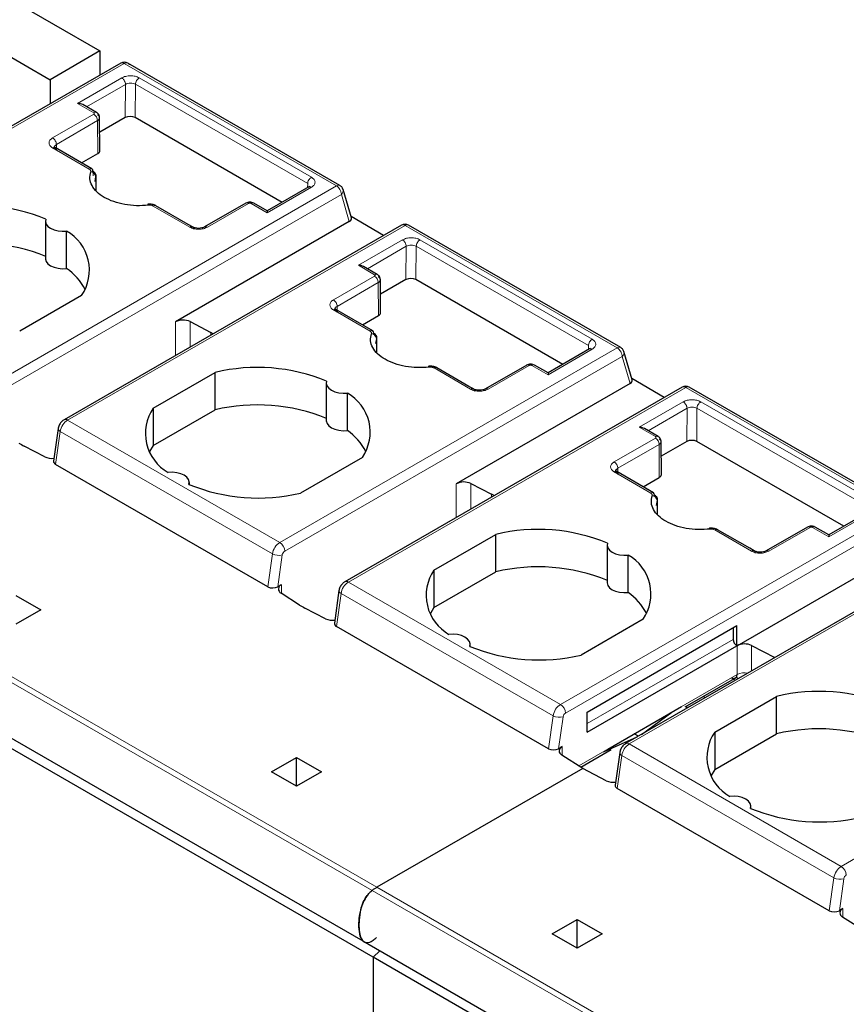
# Model space of a CAD drawing. Header units: millimetres. Extents: x 5 to 418, y 2 to 292.
# Tile 32 of 51: x 234 to 244, y 130 to 141. Entities that reach past the tile are written whole.
import ezdxf

# ---------------------------------------------------------------- set-up
doc = ezdxf.new("R2010")
doc.units = ezdxf.units.MM

msp = doc.modelspace()

# ---------------------------------------------------------------- linework, layer by layer
at = {"color": 7, "linetype": 'Continuous', "lineweight": 25}
for p, q in [((226.6571, 146.0072), (235.1424, 141.1087)), ((226.0914, 145.6806), (234.5767, 140.7821)), ((235.1424, 141.1087), (234.5767, 140.7821)), ((235.1424, 141.1087), (235.1424, 140.8338)), ((235.3779, 140.9698), (231.5544, 138.7625)), ((237.8621, 139.5819), (235.4579, 140.9698)), ((234.5767, 140.7821), (234.5767, 140.5072)), ((235.1034, 140.4101), (234.9491, 140.4992)), ((235.1416, 139.9765), (235.1388, 140.3516)), ((235.4291, 140.3517), (235.14, 140.1848)), ((237.2075, 139.3903), (235.5422, 140.3517)), ((234.6369, 140.01), (234.6252, 140.0156)), ((235.0513, 139.7707), (234.6353, 140.0109)), ((234.935, 139.8379), (235.1182, 139.9436)), ((235.0878, 139.627), (235.0967, 139.6812)), ((235.0981, 139.5219), (235.0977, 139.6814)), ((237.51, 139.565), (237.0387, 139.2929)), ((237.5201, 139.5699), (237.5091, 139.5645)), ((237.8977, 139.5345), (237.8914, 139.5526)), ((237.9918, 139.2144), (237.8989, 139.5349)), ((236.7971, 139.382), (236.329, 139.1118)), ((237.0387, 139.2929), (236.8848, 139.3817)), ((236.1423, 139.1409), (235.7768, 139.3519)), ((237.0387, 139.2929), (237.0387, 139.2726)), ((234.5252, 139.178), (234.5252, 138.7534)), ((237.9679, 139.1722), (235.999, 138.0356)), ((236.1927, 139.1118), (236.1423, 139.1409)), ((238.3568, 139.0156), (237.9877, 139.2287)), ((238.5599, 139.1328), (234.7363, 136.9256)), ((234.7645, 138.6402), (234.7645, 139.0648)), ((241.0441, 137.745), (238.6399, 139.1328)), ((238.2854, 138.5732), (238.131, 138.6623)), ((238.3236, 138.1396), (238.3207, 138.5147)), ((238.611, 138.5148), (238.322, 138.3479)), ((240.3895, 137.5534), (238.7242, 138.5148)), ((234.9345, 138.3354), (234.233, 137.9305)), ((237.8189, 138.173), (237.8072, 138.1787)), ((238.2333, 137.9338), (237.8173, 138.1739)), ((236.1642, 138.0381), (236.3981, 137.9164)), ((238.117, 138.001), (238.3002, 138.1067)), ((238.2698, 137.7901), (238.2787, 137.8443)), ((238.2801, 137.6849), (238.2797, 137.8445)), ((240.692, 137.7281), (240.2206, 137.456)), ((240.7021, 137.733), (240.6911, 137.7275)), ((241.0797, 137.6976), (241.0733, 137.7157)), ((241.1738, 137.3774), (241.0809, 137.6979)), ((239.3243, 137.304), (238.9588, 137.515)), ((239.979, 137.5451), (239.511, 137.2749)), ((240.2206, 137.456), (240.0668, 137.5448)), ((235.7462, 137.057), (236.4477, 137.4619)), ((236.4477, 137.0373), (236.4477, 137.4619)), ((240.2206, 137.456), (240.2206, 137.4357)), ((241.5388, 137.1787), (241.1697, 137.3917)), ((237.7071, 137.3411), (237.7071, 136.9165)), ((241.7419, 137.2959), (237.9183, 135.0886)), ((241.1498, 137.3352), (239.181, 136.1986)), ((239.3747, 137.2749), (239.3243, 137.304)), ((244.226, 135.908), (241.8219, 137.2959)), ((237.9464, 136.8033), (237.9464, 137.2279)), ((235.7462, 137.057), (235.7462, 136.6324)), ((235.7462, 136.6324), (236.4477, 137.0373)), ((234.6693, 136.8243), (234.6174, 136.4547)), ((241.4674, 136.7363), (241.313, 136.8254)), ((234.5165, 136.5052), (234.2826, 136.6268)), ((235.7462, 136.6324), (235.7053, 136.5654)), ((241.5056, 136.3027), (241.5027, 136.6778)), ((241.793, 136.6779), (241.504, 136.511)), ((243.5714, 135.7165), (241.9062, 136.6779)), ((228.5748, 136.5255), (238.1207, 131.0148)), ((238.1164, 136.4985), (237.415, 136.0936)), ((237.0445, 135.0306), (234.6403, 136.4185)), ((238.2395, 130.8286), (228.6935, 136.3393)), ((241.0008, 136.3361), (240.9892, 136.3418)), ((241.4153, 136.0969), (240.9993, 136.337)), ((241.2989, 136.164), (241.4821, 136.2698)), ((236.1555, 136.19), (236.1555, 136.2144)), ((239.3461, 136.2011), (239.5801, 136.0795)), ((241.4616, 136.0278), (241.4616, 136.0308)), ((241.4621, 135.848), (241.4616, 136.0153)), ((241.4518, 135.9532), (241.4607, 136.0074)), ((243.8739, 135.8911), (243.4026, 135.6191)), ((243.161, 135.7082), (242.6929, 135.438)), ((243.4026, 135.6191), (243.2488, 135.7079)), ((238.9282, 135.22), (239.6296, 135.625)), ((239.6296, 135.2004), (239.6296, 135.625)), ((242.5063, 135.467), (242.1407, 135.6781)), ((243.4026, 135.6191), (243.4026, 135.5988)), ((240.8891, 135.5041), (240.8891, 135.0795)), ((244.9239, 135.459), (241.1003, 133.2517)), ((242.363, 134.3617), (244.3318, 135.4983)), ((242.5567, 135.438), (242.5063, 135.467)), ((241.1284, 134.9663), (241.1284, 135.3909)), ((238.9282, 135.22), (238.9282, 134.7954)), ((238.9282, 134.7954), (239.6296, 135.2004)), ((237.199, 135.0544), (237.1585, 135.0311)), ((234.1878, 134.9326), (234.4706, 134.7693)), ((237.4053, 134.824), (237.1947, 134.9591)), ((237.8512, 134.9874), (237.7994, 134.6178)), ((237.6985, 134.6682), (237.4645, 134.7899)), ((238.9282, 134.7954), (238.8873, 134.7285)), ((234.4706, 134.7693), (234.1878, 134.606)), ((240.2265, 133.1936), (237.8223, 134.5815)), ((241.2984, 134.6616), (240.597, 134.2567)), ((240.6649, 133.6101), (242.3619, 134.5897)), ((242.3195, 134.5652), (242.3195, 134.4346)), ((242.3619, 134.3611), (242.3619, 134.5897)), ((239.3375, 134.3531), (239.3375, 134.3775)), ((240.6649, 133.3814), (242.3619, 134.3611)), ((242.5281, 134.3642), (242.7909, 134.2276)), ((241.7737, 133.6679), (242.3605, 134.0066)), ((242.1102, 133.3831), (242.8116, 133.7881)), ((242.8116, 133.3635), (242.8116, 133.7881)), ((240.8971, 133.1888), (241.7337, 133.6718)), ((241.7933, 133.6518), (241.7933, 133.6792)), ((240.6649, 133.3814), (240.6649, 133.6101)), ((241.6257, 133.604), (241.2793, 133.3521)), ((241.2447, 133.3351), (241.1984, 133.3628)), ((242.1102, 133.3831), (242.1102, 132.9585)), ((242.1102, 132.9585), (242.8116, 133.3635)), ((241.2254, 133.324), (240.8448, 133.1532)), ((240.3405, 133.1941), (240.381, 133.2175)), ((240.6154, 132.9691), (240.3766, 133.1222)), ((240.5907, 132.9849), (240.9371, 133.1849)), ((241.0332, 133.1505), (240.9814, 132.7808)), ((237.0869, 132.9324), (237.3697, 133.0957)), ((237.3697, 133.0957), (237.6526, 132.9324)), ((237.3697, 132.7691), (237.3697, 133.0957)), ((237.3697, 132.7691), (237.0869, 132.9324)), ((237.6526, 132.9324), (237.3697, 132.7691)), ((240.6154, 132.9691), (238.2819, 131.6221)), ((240.8805, 132.8313), (240.6154, 132.9691)), ((242.1102, 132.9585), (242.0693, 132.8916)), ((243.4084, 131.3567), (241.0043, 132.7446)), ((242.5195, 132.5162), (242.5195, 132.5406)), ((243.5629, 131.3806), (243.5224, 131.3572)), ((240.2689, 131.0955), (240.5517, 131.2588)), ((240.5517, 131.2588), (240.8346, 131.0955)), ((240.5517, 130.9322), (240.5517, 131.2588)), ((243.7693, 131.1502), (243.5586, 131.2853)), ((238.1207, 131.0148), (247.6667, 125.504)), ((240.5517, 130.9322), (240.2689, 131.0955)), ((240.8346, 131.0955), (240.5517, 130.9322)), ((238.2395, 130.8286), (238.3142, 130.9031)), ((247.7854, 125.3178), (238.2395, 130.8286)), ((238.2395, 130.8286), (238.2395, 128.1074))]:
    msp.add_line(p, q, dxfattribs=at)
at = {"color": 7, "linetype": 'Continuous', "lineweight": 18}
for p, q in [((231.5944, 138.7585), (235.4179, 140.9658)), ((235.4179, 140.9658), (237.8221, 139.5779)), ((234.8891, 140.5135), (235.3895, 140.8024)), ((234.9913, 140.4748), (235.4319, 140.7289)), ((235.4291, 140.3517), (235.4319, 140.7289)), ((235.5422, 140.3517), (235.545, 140.7294)), ((235.545, 140.7294), (237.4966, 139.6027)), ((235.5875, 140.8024), (237.5391, 139.6758)), ((235.0729, 140.4074), (234.8891, 140.5135)), ((234.6062, 140.1217), (235.0729, 140.3911)), ((234.6486, 140.0482), (235.1153, 140.3176)), ((235.1153, 140.3176), (235.1182, 139.9436)), ((234.6486, 140.0482), (234.649, 140.003)), ((235.0213, 139.7678), (234.6062, 140.0074)), ((235.0637, 139.7434), (235.0637, 139.7437)), ((235.0639, 139.6916), (235.0638, 139.7289)), ((235.0967, 139.6812), (235.0971, 139.5232)), ((237.4963, 139.5571), (237.4966, 139.6027)), ((233.9985, 137.3706), (237.8221, 139.5779)), ((234.0551, 137.2726), (237.8787, 139.4799)), ((237.5391, 139.5615), (237.0387, 139.2726)), ((237.8787, 139.4799), (237.9679, 139.1722)), ((236.8265, 139.3787), (236.3598, 139.1093)), ((237.0387, 139.2726), (236.8548, 139.3787)), ((236.1619, 139.1093), (235.7468, 139.3489)), ((238.5999, 139.1289), (234.7763, 136.9216)), ((238.5999, 139.1289), (241.0041, 137.741)), ((238.071, 138.6766), (238.5714, 138.9655)), ((238.7694, 138.9655), (240.7211, 137.8389)), ((238.1733, 138.6379), (238.6139, 138.892)), ((238.611, 138.5148), (238.6139, 138.892)), ((238.7242, 138.5148), (238.727, 138.8924)), ((238.727, 138.8924), (240.6786, 137.7658)), ((238.2549, 138.5705), (238.071, 138.6766)), ((237.7882, 138.2848), (238.2549, 138.5542)), ((237.8306, 138.2113), (238.2973, 138.4807)), ((238.2973, 138.4807), (238.3002, 138.1067)), ((238.2033, 137.9308), (237.7882, 138.1705)), ((237.8306, 138.2113), (237.831, 138.1661)), ((235.999, 138.0356), (235.999, 137.6545)), ((236.1642, 138.0381), (236.1642, 137.7498)), ((236.3981, 137.9164), (236.3981, 137.8849)), ((238.2457, 137.9065), (238.2457, 137.9068)), ((238.2787, 137.8443), (238.279, 137.6863)), ((237.1805, 135.5337), (241.0041, 137.741)), ((240.7211, 137.7246), (240.2206, 137.4357)), ((240.6783, 137.7202), (240.6786, 137.7658)), ((237.2371, 135.4357), (241.0606, 137.643)), ((241.0606, 137.643), (241.1498, 137.3352)), ((239.3438, 137.2724), (238.9288, 137.512)), ((240.0085, 137.5418), (239.5418, 137.2724)), ((240.2206, 137.4357), (240.0368, 137.5418)), ((241.7819, 137.292), (237.9583, 135.0847)), ((241.7819, 137.292), (244.186, 135.9041)), ((228.736, 137.1328), (238.2819, 131.6221)), ((238.2273, 131.586), (228.6814, 137.0968)), ((241.253, 136.8397), (241.7534, 137.1286)), ((241.3553, 136.801), (241.7959, 137.0551)), ((241.793, 136.6779), (241.7959, 137.0551)), ((241.9062, 136.6779), (241.909, 137.0555)), ((241.909, 137.0555), (243.8606, 135.9289)), ((241.9514, 137.1286), (243.903, 136.0019)), ((237.1805, 135.5337), (234.7763, 136.9216)), ((241.4369, 136.7336), (241.253, 136.8397)), ((234.6403, 136.4185), (234.6928, 136.7924)), ((237.0969, 135.4045), (234.6928, 136.7924)), ((240.9702, 136.4478), (241.4369, 136.7172)), ((241.0126, 136.3743), (241.4793, 136.6438)), ((241.4793, 136.6438), (241.4821, 136.2698)), ((241.0126, 136.3743), (241.013, 136.3291)), ((241.3853, 136.0939), (240.9702, 136.3335)), ((239.181, 136.1986), (239.181, 135.8176)), ((239.3461, 136.2011), (239.3461, 135.9129)), ((239.5801, 136.0795), (239.5801, 136.048)), ((241.4277, 136.0696), (241.4277, 136.0698)), ((240.3625, 133.6968), (244.186, 135.9041)), ((241.4607, 136.0074), (241.461, 135.8494)), ((244.2426, 135.8061), (240.4191, 133.5988)), ((243.903, 135.8876), (243.4026, 135.5988)), ((243.1905, 135.7049), (242.7238, 135.4355)), ((243.4026, 135.5988), (243.2188, 135.7049)), ((242.5258, 135.4355), (242.1107, 135.6751)), ((237.0445, 135.0306), (237.0969, 135.4045)), ((237.1585, 135.0311), (237.2092, 135.3926)), ((241.1403, 133.2478), (244.9639, 135.455)), ((237.199, 134.9563), (237.199, 135.0544)), ((240.3625, 133.6968), (237.9583, 135.0847)), ((237.8223, 134.5815), (237.8748, 134.9555)), ((240.2789, 133.5676), (237.8748, 134.9555)), ((240.6649, 133.4794), (242.3195, 134.4346)), ((242.363, 134.0351), (242.363, 134.3617)), ((242.5281, 134.076), (242.5281, 134.3642)), ((240.5685, 132.9992), (242.363, 134.0351)), ((243.5445, 131.8599), (247.368, 134.0672)), ((242.3193, 133.9828), (242.3443, 133.9698)), ((241.9887, 133.7646), (241.9887, 133.792)), ((240.2265, 133.1936), (240.2789, 133.5676)), ((240.3912, 133.5557), (240.3405, 133.1941)), ((243.5445, 131.8599), (241.1403, 133.2478)), ((240.381, 133.2175), (240.381, 133.1194)), ((241.0043, 132.7446), (241.0567, 133.1185)), ((243.4609, 131.7306), (241.0567, 133.1185)), ((243.4084, 131.3567), (243.4609, 131.7306)), ((243.5224, 131.3572), (243.5732, 131.7188)), ((247.7733, 126.0753), (238.2273, 131.586)), ((238.2819, 131.6221), (247.8278, 126.1113)), ((243.5629, 131.2825), (243.5629, 131.3806))]:
    msp.add_line(p, q, dxfattribs=at)
at = {"color": 7, "linetype": 'Continuous', "lineweight": 18, "flags": 128}
for points in [[(235.6865, 139.3691), (235.6851, 139.3682), (235.6837, 139.365), (235.6827, 139.3597), (235.6825, 139.3582)], [(238.8685, 137.5322), (238.8671, 137.5313), (238.8657, 137.5281), (238.8646, 137.5227), (238.8645, 137.5213)], [(234.6928, 136.7924), (234.6828, 136.7992), (234.6754, 136.8065), (234.6707, 136.814), (234.6691, 136.8216), (234.6693, 136.8243)], [(242.0505, 135.6953), (242.0491, 135.6943), (242.0477, 135.6912), (242.0466, 135.6858), (242.0464, 135.6844)], [(237.8748, 134.9555), (237.8648, 134.9622), (237.8574, 134.9695), (237.8527, 134.9771), (237.8511, 134.9847), (237.8512, 134.9874)], [(242.3727, 133.9863), (242.3658, 133.9974), (242.3574, 134.0048)], [(241.0567, 133.1185), (241.0468, 133.1253), (241.0393, 133.1326), (241.0347, 133.1402), (241.0331, 133.1477), (241.0332, 133.1502)]]:
    msp.add_lwpolyline(points, dxfattribs=at)
at = {"color": 7, "linetype": 'Continuous', "lineweight": 25, "flags": 128}
for points in [[(235.6931, 139.3585), (235.6909, 139.3642), (235.6888, 139.3678), (235.6868, 139.3691), (235.6865, 139.3691)], [(234.5291, 139.2007), (234.5254, 139.1724), (234.5337, 139.1446), (234.5536, 139.1187), (234.5837, 139.0963), (234.6224, 139.0789), (234.6672, 139.0675), (234.7156, 139.0627), (234.7645, 139.0648)], [(234.5252, 138.7534), (234.5254, 138.7478), (234.5337, 138.72), (234.5536, 138.6941), (234.5837, 138.6717), (234.6224, 138.6543), (234.6672, 138.6429), (234.7156, 138.6381), (234.7645, 138.6402)], [(238.875, 137.5216), (238.8728, 137.5273), (238.8707, 137.5308), (238.8688, 137.5322), (238.8685, 137.5322)], [(237.711, 137.3638), (237.7074, 137.3355), (237.7157, 137.3076), (237.7356, 137.2817), (237.7657, 137.2594), (237.8044, 137.242), (237.8492, 137.2306), (237.8975, 137.2257), (237.9464, 137.2279)], [(237.7071, 136.9165), (237.7074, 136.9109), (237.7157, 136.883), (237.7356, 136.8571), (237.7657, 136.8348), (237.8044, 136.8174), (237.8492, 136.806), (237.8975, 136.8011), (237.9464, 136.8033)], [(236.1516, 136.1917), (236.1553, 136.22), (236.147, 136.2479), (236.1271, 136.2737), (236.0969, 136.2961), (236.0583, 136.3135), (236.0134, 136.3249), (235.9651, 136.3297), (235.9162, 136.3276)], [(242.057, 135.6846), (242.0548, 135.6903), (242.0527, 135.6939), (242.0508, 135.6953), (242.0505, 135.6953)], [(240.893, 135.5268), (240.8894, 135.4986), (240.8977, 135.4707), (240.9175, 135.4448), (240.9477, 135.4225), (240.9864, 135.4051), (241.0312, 135.3936), (241.0795, 135.3888), (241.1284, 135.3909)], [(240.8891, 135.0795), (240.8894, 135.074), (240.8977, 135.0461), (240.9175, 135.0202), (240.9477, 134.9979), (240.9864, 134.9805), (241.0312, 134.969), (241.0795, 134.9642), (241.1284, 134.9663)], [(239.3336, 134.3548), (239.3373, 134.383), (239.3289, 134.4109), (239.3091, 134.4368), (239.2789, 134.4591), (239.2403, 134.4766), (239.1954, 134.488), (239.1471, 134.4928), (239.0982, 134.4907)], [(242.5156, 132.5179), (242.5193, 132.5461), (242.5109, 132.574), (242.4911, 132.5999), (242.4609, 132.6222), (242.4222, 132.6396), (242.3774, 132.6511), (242.3291, 132.6559), (242.2802, 132.6538)]]:
    msp.add_lwpolyline(points, dxfattribs=at)
at = {"color": 7, "linetype": 'Continuous', "lineweight": 25}
for centre, radius, start, end in [((235.4179, 140.9005), 0.08, 60.04654, 120), ((235.0347, 139.6744), 0.0624, 6.26118, 87.16558), ((235.0339, 139.7463), 0.0299, 354.88318, 54.47604), ((233.7451, 137.2888), 2.0664, 67.7032, 103.41394), ((238.5999, 139.0636), 0.08, 60.00134, 119.99898), ((234.5148, 138.6221), 0.5082, 325.66484, 60.5746), ((233.7451, 136.8642), 2.0664, 67.7032, 103.41394), ((234.3487, 138.059), 0.7146, 28.71941, 54.42044), ((236.0841, 137.8704), 0.1858, 64.47049, 117.26164), ((236.036, 137.2193), 0.7855, 60.21458, 62.5496), ((238.2159, 137.9094), 0.0299, 354.88318, 54.47604), ((238.2167, 137.8375), 0.0624, 6.26118, 87.16558), ((236.927, 135.4519), 2.0664, 67.7032, 103.41394), ((241.7819, 137.2266), 0.08, 60.00134, 120), ((237.6968, 136.7852), 0.5082, 325.66484, 60.5746), ((236.1659, 136.7703), 0.5082, 145.66484, 240.5746), ((236.927, 135.0273), 2.0664, 67.7032, 103.41394), ((237.5307, 136.2221), 0.7146, 28.71941, 54.42044), ((234.6295, 137.2962), 0.754, 237.40416, 242.60122), ((234.5962, 136.6717), 0.1846, 244.44056, 278.09892), ((236.9356, 138.1036), 2.0664, 247.7032, 283.41394), ((239.2661, 136.0335), 0.1858, 64.47049, 117.26164), ((239.218, 135.3824), 0.7855, 60.21458, 62.5496), ((241.3987, 136.0006), 0.0624, 6.26118, 87.16558), ((241.3979, 136.0725), 0.0299, 354.88318, 54.47604), ((240.109, 133.6149), 2.0664, 67.7032, 103.41394), ((240.8787, 134.9483), 0.5082, 325.66484, 60.5746), ((240.109, 133.1903), 2.0664, 67.7032, 103.41394), ((239.3479, 134.9334), 0.5082, 145.66484, 240.5746), ((237.2168, 135.0059), 0.0517, 110.12946, 244.6761), ((240.7126, 134.3851), 0.7146, 28.71941, 54.42044), ((237.8115, 135.4593), 0.754, 237.40416, 242.60122), ((237.7782, 134.8348), 0.1846, 244.44056, 278.09892), ((240.1176, 136.2667), 2.0664, 247.7032, 283.41394), ((242.4116, 134.4388), 0.0922, 182.60548, 237.39452), ((242.4481, 134.1966), 0.1858, 64.47048, 117.26164), ((243.291, 131.778), 2.0664, 67.7032, 103.41394), ((242.5299, 133.0965), 0.5082, 145.66484, 240.5746), ((243.291, 131.3534), 2.0664, 67.7032, 103.41394), ((240.3988, 133.169), 0.0517, 110.12947, 244.67618), ((240.9606, 133.0006), 0.1873, 244.68343, 278.04784), ((243.2996, 134.4298), 2.0664, 247.7032, 283.41394), ((238.5646, 131.1346), 0.5636, 120.11177, 126.76352), ((243.5807, 131.332), 0.0517, 110.12946, 244.6761)]:
    msp.add_arc(centre, radius, start, end, dxfattribs=at)
at = {"color": 7, "linetype": 'Continuous', "lineweight": 18}
for centre, radius, start, end in [((235.0232, 140.3134), 0.0922, 2.60548, 57.39452), ((235.0387, 139.7448), 0.0288, 64.0934, 127.21706), ((237.8455, 139.5458), 0.0397, 65.23723, 126.07271), ((237.761, 139.48), 0.1154, 28.85392, 58.0461), ((237.8443, 139.5238), 0.0557, 308.04804, 11.46654), ((236.8722, 139.3558), 0.0288, 64.09337, 127.21706), ((235.7642, 139.326), 0.0288, 64.0934, 127.21706), ((238.5765, 139.0962), 0.0402, 54.3818, 114.31319), ((238.6234, 139.0957), 0.0407, 66.04992, 125.25997), ((238.2052, 138.4765), 0.0922, 2.60548, 57.39452), ((238.2207, 137.9079), 0.0288, 64.0934, 127.21706), ((241.0274, 137.7089), 0.0397, 65.23723, 126.07271), ((240.943, 137.6431), 0.1154, 28.85392, 58.0461), ((241.0263, 137.6869), 0.0557, 308.04804, 11.46654), ((238.9462, 137.4891), 0.0288, 64.0934, 127.21706), ((240.0542, 137.5189), 0.0288, 64.09337, 127.21706), ((241.8054, 137.2588), 0.0407, 66.04992, 125.25997), ((234.8783, 136.764), 0.1877, 122.90677, 171.3096), ((234.7529, 136.8889), 0.0402, 54.38325, 114.29763), ((241.3872, 136.6396), 0.0922, 2.60548, 57.39452), ((241.4027, 136.071), 0.0288, 64.0934, 127.21706), ((242.1282, 135.6522), 0.0288, 64.0934, 127.21706), ((243.2362, 135.682), 0.0288, 64.09337, 127.21706), ((237.2825, 135.3761), 0.1877, 122.90677, 171.3096), ((237.1143, 135.4301), 0.1229, 2.60538, 57.39453), ((237.1673, 135.5338), 0.1472, 241.43736, 286.52385), ((237.2711, 135.3832), 0.0626, 122.90677, 171.30959), ((238.0603, 134.9271), 0.1877, 122.90677, 171.3096), ((237.9349, 135.052), 0.0402, 54.38325, 114.29763), ((242.4479, 133.8708), 0.1849, 78.09317, 117.33888), ((240.4644, 133.5392), 0.1877, 122.90677, 171.3096), ((240.2962, 133.5932), 0.1229, 2.60538, 57.39453), ((240.3493, 133.6969), 0.1472, 241.43736, 286.52385), ((240.453, 133.5463), 0.0626, 122.90677, 171.30959), ((241.2423, 133.0902), 0.1877, 122.90677, 171.3096), ((241.1171, 133.2172), 0.0383, 52.74423, 115.98), ((243.6464, 131.7023), 0.1877, 122.90677, 171.3096), ((243.4782, 131.7563), 0.1229, 2.60538, 57.39453), ((243.5313, 131.86), 0.1472, 241.43736, 286.52385), ((243.635, 131.7094), 0.0626, 122.90677, 171.30959)]:
    msp.add_arc(centre, radius, start, end, dxfattribs=at)
at = {"color": 7, "linetype": 'Continuous', "lineweight": 25}
for centre, major_axis, ratio, start_param, end_param in [((234.8891, 140.4646), (0.0849, 0), 0.5773815, 0.7854794, 1.5707963), ((235.4856, 140.319), (0.08, 0), 0.5772877, 0.7853601, 2.3561564), ((235.0616, 139.9763), (0.08, 0), 0.5772877, 5.4977491, 6.2875481), ((237.9113, 139.2048), (0.0816, 0.0028), 0.5763887, 5.4583566, 6.4281099), ((238.071, 138.6276), (0.0849, 0), 0.5773815, 0.7854794, 1.5707963), ((238.6676, 138.4821), (0.08, 0), 0.5772877, 0.7853601, 2.3561564), ((238.2436, 138.1394), (0.08, 0), 0.5772877, 5.4977491, 6.2875481), ((241.0933, 137.3679), (0.0816, 0.0028), 0.5763887, 5.4583566, 6.4281099), ((241.253, 136.7907), (0.0849, 0), 0.5773815, 0.7854794, 1.5707963), ((241.8496, 136.6452), (0.08, 0), 0.5772877, 0.7853601, 2.3561564), ((234.6977, 136.4516), (0.0806, 0.0011), 0.5771525, 3.0530223, 3.9116887), ((241.4256, 136.3024), (0.08, 0), 0.5772877, 5.4977491, 6.2875481), ((237.1019, 135.0637), (0.0806, 0.0011), 0.5771525, 3.9116887, 5.482485), ((237.8797, 134.6147), (0.0806, 0.0011), 0.5771525, 3.0530223, 3.9116887), ((240.2839, 133.2268), (0.0806, 0.0011), 0.5771525, 3.9116887, 5.482485), ((241.0617, 132.7778), (0.0806, 0.0011), 0.5771525, 3.0530223, 3.9116887), ((243.4659, 131.3899), (0.0806, 0.0011), 0.5771525, 3.9116887, 5.482485)]:
    msp.add_ellipse(centre, major_axis=major_axis, ratio=ratio, start_param=start_param, end_param=end_param, dxfattribs=at)
at = {"color": 7, "linetype": 'Continuous', "lineweight": 18}
for points in [[(235.3779, 140.9698), (235.3807, 140.971), (235.3862, 140.9735), (235.3962, 140.9737), (235.4068, 140.9715), (235.4142, 140.9677), (235.4179, 140.9658)], [(235.4723, 140.9499), (235.4701, 140.9552), (235.4656, 140.9658), (235.4525, 140.9734), (235.4362, 140.9744), (235.424, 140.9687), (235.4179, 140.9658)], [(235.5875, 140.8024), (235.5819, 140.7985), (235.5709, 140.7907), (235.5569, 140.7714), (235.5471, 140.7497), (235.5457, 140.7361), (235.545, 140.7294)], [(234.6062, 140.1217), (234.6118, 140.1177), (234.6229, 140.1098), (234.6369, 140.0904), (234.6467, 140.0685), (234.648, 140.055), (234.6486, 140.0482)], [(237.5391, 139.6758), (237.5335, 139.6719), (237.5225, 139.664), (237.5085, 139.6447), (237.4987, 139.623), (237.4973, 139.6095), (237.4966, 139.6027)], [(237.5391, 139.5615), (237.5335, 139.5641), (237.5222, 139.5692), (237.5135, 139.566), (237.5091, 139.5645)], [(236.8265, 139.3787), (236.8209, 139.3813), (236.8097, 139.3865), (236.8009, 139.3833), (236.7965, 139.3817)], [(238.7694, 138.9655), (238.7639, 138.9616), (238.7529, 138.9537), (238.7389, 138.9345), (238.7291, 138.9128), (238.7277, 138.8992), (238.727, 138.8924)], [(237.7882, 138.2848), (237.7938, 138.2808), (237.8049, 138.2729), (237.8189, 138.2535), (237.8287, 138.2316), (237.83, 138.2181), (237.8306, 138.2113)], [(240.7211, 137.8389), (240.7155, 137.8349), (240.7045, 137.8271), (240.6905, 137.8078), (240.6807, 137.7861), (240.6793, 137.7726), (240.6786, 137.7658)], [(240.7211, 137.7246), (240.7154, 137.7271), (240.7042, 137.7323), (240.6954, 137.7291), (240.6911, 137.7275)], [(240.0085, 137.5418), (240.0029, 137.5444), (239.9917, 137.5495), (239.9829, 137.5464), (239.9785, 137.5448)], [(241.7419, 137.2959), (241.7447, 137.2972), (241.7502, 137.2997), (241.7601, 137.2999), (241.7708, 137.2977), (241.7782, 137.2939), (241.7819, 137.292)], [(241.9514, 137.1286), (241.9459, 137.1247), (241.9348, 137.1168), (241.9209, 137.0976), (241.911, 137.0758), (241.9097, 137.0623), (241.909, 137.0555)], [(240.9702, 136.4478), (240.9757, 136.4439), (240.9869, 136.436), (241.0009, 136.4166), (241.0107, 136.3947), (241.012, 136.3811), (241.0126, 136.3743)], [(243.1905, 135.7049), (243.1849, 135.7075), (243.1736, 135.7126), (243.1649, 135.7095), (243.1605, 135.7079)]]:
    msp.add_open_spline(points, degree=3, dxfattribs=at)
for points, knots in [([(235.3895, 140.8024), (235.4037, 140.809), (235.4325, 140.8222), (235.4882, 140.8281), (235.5339, 140.8229), (235.5668, 140.8131), (235.5805, 140.806), (235.5875, 140.8024)], [0, 0, 0, 0, 0.2466517, 0.4974325, 0.7483262, 0.8728127, 1, 1, 1, 1]), ([(235.3895, 140.8024), (235.3948, 140.7987), (235.403, 140.7929), (235.4129, 140.7811), (235.4197, 140.7709), (235.4252, 140.7599), (235.4305, 140.7454), (235.4313, 140.7354), (235.4319, 140.7289)], [0, 0, 0, 0, 0.2394582, 0.3683628, 0.5000026, 0.631642, 0.7605454, 1, 1, 1, 1]), ([(235.4319, 140.7289), (235.4402, 140.7327), (235.4567, 140.7403), (235.4885, 140.7436), (235.5203, 140.7405), (235.5368, 140.7331), (235.545, 140.7294)], [0, 0, 0, 0, 0.25, 0.5, 0.75, 1, 1, 1, 1]), ([(235.0729, 140.4074), (235.0783, 140.4097), (235.0891, 140.4143), (235.0997, 140.4139), (235.1028, 140.4104), (235.1029, 140.4103)], [0, 0, 0, 0, 0.4973071, 0.9946142, 1, 1, 1, 1]), ([(235.0729, 140.3911), (235.0743, 140.3921), (235.0771, 140.394), (235.0787, 140.3974), (235.0789, 140.4004), (235.078, 140.403), (235.076, 140.4054), (235.074, 140.4067), (235.0729, 140.4074)], [0, 0, 0, 0, 0.2080698, 0.41632337, 0.56339923, 0.70416927, 0.84702103, 1, 1, 1, 1]), ([(234.6062, 140.0074), (234.5947, 140.0157), (234.5717, 140.0325), (234.5619, 140.0648), (234.572, 140.0968), (234.5949, 140.1134), (234.6062, 140.1217)], [0, 0, 0, 0, 0.2507022, 0.5019205, 0.7530257, 1, 1, 1, 1]), ([(235.0378, 139.7367), (235.0384, 139.7392), (235.0394, 139.7442), (235.0373, 139.7523), (235.032, 139.7606), (235.0249, 139.7654), (235.0213, 139.7678)], [0, 0, 0, 0, 0.2215116, 0.4445655, 0.720912, 1, 1, 1, 1]), ([(237.5391, 139.6758), (237.5506, 139.6674), (237.5736, 139.6506), (237.5834, 139.6184), (237.5733, 139.5863), (237.5504, 139.5697), (237.5391, 139.5615)], [0, 0, 0, 0, 0.2507022, 0.5019205, 0.7530257, 1, 1, 1, 1]), ([(237.8621, 139.5357), (237.8646, 139.5311), (237.8695, 139.5218), (237.8746, 139.5074), (237.878, 139.4931), (237.8784, 139.4843), (237.8787, 139.4799)], [0, 0, 0, 0, 0.2499982, 0.4999964, 0.7499947, 1, 1, 1, 1]), ([(236.8548, 139.3787), (236.8531, 139.3796), (236.8496, 139.3812), (236.8437, 139.3821), (236.8385, 139.3822), (236.8341, 139.3817), (236.83, 139.3805), (236.8277, 139.3793), (236.8265, 139.3787)], [0, 0, 0, 0, 0.2116745, 0.4235405, 0.5686827, 0.7078064, 0.8489949, 1, 1, 1, 1]), ([(235.7468, 139.3489), (235.7435, 139.3506), (235.7368, 139.354), (235.7239, 139.3575), (235.709, 139.3596), (235.6984, 139.3588), (235.6931, 139.3585)], [0, 0, 0, 0, 0.2262349, 0.4552376, 0.7262614, 1, 1, 1, 1]), ([(236.3598, 139.1093), (236.3456, 139.1028), (236.3169, 139.0896), (236.2611, 139.0836), (236.2154, 139.0889), (236.1825, 139.0986), (236.1688, 139.1057), (236.1619, 139.1093)], [0, 0, 0, 0, 0.2466517, 0.4974325, 0.7483262, 0.8728127, 1, 1, 1, 1]), ([(236.3598, 139.1093), (236.3545, 139.1117), (236.3463, 139.1154), (236.3364, 139.1152), (236.332, 139.1133), (236.3298, 139.1123)], [0, 0, 0, 0, 0.4789139, 0.7367217, 1, 1, 1, 1]), ([(238.5714, 138.9655), (238.5857, 138.972), (238.6144, 138.9852), (238.6702, 138.9912), (238.7159, 138.986), (238.7488, 138.9762), (238.7625, 138.9691), (238.7694, 138.9655)], [0, 0, 0, 0, 0.2466517, 0.4974325, 0.7483262, 0.8728127, 1, 1, 1, 1]), ([(238.5714, 138.9655), (238.5768, 138.9618), (238.585, 138.956), (238.5949, 138.9442), (238.6017, 138.934), (238.6071, 138.923), (238.6124, 138.9085), (238.6133, 138.8985), (238.6139, 138.892)], [0, 0, 0, 0, 0.2394582, 0.3683628, 0.5000026, 0.631642, 0.7605454, 1, 1, 1, 1]), ([(238.6139, 138.892), (238.6221, 138.8958), (238.6387, 138.9034), (238.6705, 138.9067), (238.7022, 138.9036), (238.7188, 138.8962), (238.727, 138.8924)], [0, 0, 0, 0, 0.25, 0.5, 0.75, 1, 1, 1, 1]), ([(238.2549, 138.5705), (238.2603, 138.5728), (238.2711, 138.5774), (238.2817, 138.577), (238.2848, 138.5735), (238.2849, 138.5734)], [0, 0, 0, 0, 0.4973071, 0.9946142, 1, 1, 1, 1]), ([(238.2549, 138.5542), (238.2563, 138.5551), (238.2591, 138.5571), (238.2607, 138.5605), (238.2609, 138.5635), (238.26, 138.566), (238.258, 138.5685), (238.256, 138.5698), (238.2549, 138.5705)], [0, 0, 0, 0, 0.2080698, 0.4163234, 0.5633992, 0.7041693, 0.847021, 1, 1, 1, 1]), ([(237.7882, 138.1705), (237.7767, 138.1788), (237.7537, 138.1956), (237.7439, 138.2279), (237.7539, 138.2599), (237.7768, 138.2765), (237.7882, 138.2848)], [0, 0, 0, 0, 0.2507022, 0.5019205, 0.7530257, 1, 1, 1, 1]), ([(238.2198, 137.8998), (238.2203, 137.9023), (238.2214, 137.9073), (238.2193, 137.9154), (238.214, 137.9237), (238.2069, 137.9284), (238.2033, 137.9308)], [0, 0, 0, 0, 0.2215116, 0.4445655, 0.720912, 1, 1, 1, 1]), ([(240.7211, 137.8389), (240.7326, 137.8305), (240.7556, 137.8137), (240.7654, 137.7815), (240.7553, 137.7494), (240.7324, 137.7328), (240.7211, 137.7246)], [0, 0, 0, 0, 0.2507022, 0.5019205, 0.7530257, 1, 1, 1, 1]), ([(241.0441, 137.6988), (241.0465, 137.6941), (241.0515, 137.6849), (241.0566, 137.6705), (241.06, 137.6562), (241.0604, 137.6474), (241.0606, 137.643)], [0, 0, 0, 0, 0.2499982, 0.4999964, 0.7499947, 1, 1, 1, 1]), ([(238.9288, 137.512), (238.9254, 137.5137), (238.9188, 137.5171), (238.9058, 137.5206), (238.891, 137.5226), (238.8804, 137.5219), (238.875, 137.5216)], [0, 0, 0, 0, 0.22623493, 0.45523756, 0.72626137, 1, 1, 1, 1]), ([(240.0368, 137.5418), (240.0351, 137.5426), (240.0316, 137.5443), (240.0257, 137.5452), (240.0205, 137.5453), (240.0161, 137.5447), (240.012, 137.5436), (240.0097, 137.5424), (240.0085, 137.5418)], [0, 0, 0, 0, 0.2116745, 0.4235405, 0.5686827, 0.7078064, 0.8489949, 1, 1, 1, 1]), ([(239.5418, 137.2724), (239.5276, 137.2659), (239.4988, 137.2527), (239.4431, 137.2467), (239.3974, 137.2519), (239.3645, 137.2617), (239.3508, 137.2688), (239.3438, 137.2724)], [0, 0, 0, 0, 0.2466517, 0.4974325, 0.7483262, 0.8728127, 1, 1, 1, 1]), ([(239.5418, 137.2724), (239.5365, 137.2748), (239.5283, 137.2785), (239.5183, 137.2783), (239.514, 137.2763), (239.5118, 137.2754)], [0, 0, 0, 0, 0.4789139, 0.7367217, 1, 1, 1, 1]), ([(241.7534, 137.1286), (241.7677, 137.1351), (241.7964, 137.1483), (241.8522, 137.1543), (241.8979, 137.149), (241.9308, 137.1393), (241.9445, 137.1322), (241.9514, 137.1286)], [0, 0, 0, 0, 0.2466517, 0.4974325, 0.7483262, 0.8728127, 1, 1, 1, 1]), ([(241.7534, 137.1286), (241.7588, 137.1249), (241.767, 137.1191), (241.7769, 137.1073), (241.7837, 137.097), (241.7891, 137.086), (241.7944, 137.0716), (241.7953, 137.0616), (241.7959, 137.0551)], [0, 0, 0, 0, 0.2394582, 0.3683628, 0.5000026, 0.631642, 0.7605454, 1, 1, 1, 1]), ([(241.7959, 137.0551), (241.8041, 137.0589), (241.8207, 137.0665), (241.8524, 137.0698), (241.8842, 137.0667), (241.9007, 137.0592), (241.909, 137.0555)], [0, 0, 0, 0, 0.25, 0.5, 0.75, 1, 1, 1, 1]), ([(241.4369, 136.7336), (241.4423, 136.7359), (241.4531, 136.7405), (241.4637, 136.7401), (241.4668, 136.7365), (241.4668, 136.7365)], [0, 0, 0, 0, 0.49730711, 0.99461421, 1, 1, 1, 1]), ([(241.4369, 136.7172), (241.4383, 136.7182), (241.4411, 136.7202), (241.4427, 136.7235), (241.4429, 136.7266), (241.442, 136.7291), (241.44, 136.7315), (241.4379, 136.7329), (241.4369, 136.7336)], [0, 0, 0, 0, 0.2080698, 0.4163234, 0.5633992, 0.7041693, 0.847021, 1, 1, 1, 1]), ([(240.9702, 136.3335), (240.9587, 136.3419), (240.9356, 136.3587), (240.9259, 136.3909), (240.9359, 136.423), (240.9588, 136.4396), (240.9702, 136.4478)], [0, 0, 0, 0, 0.2507022, 0.5019205, 0.7530257, 1, 1, 1, 1]), ([(241.4018, 136.0629), (241.4023, 136.0654), (241.4034, 136.0704), (241.4013, 136.0784), (241.396, 136.0868), (241.3888, 136.0915), (241.3853, 136.0939)], [0, 0, 0, 0, 0.2215116, 0.4445655, 0.720912, 1, 1, 1, 1]), ([(242.1107, 135.6751), (242.1074, 135.6768), (242.1007, 135.6802), (242.0878, 135.6837), (242.0729, 135.6857), (242.0624, 135.685), (242.057, 135.6846)], [0, 0, 0, 0, 0.2262349, 0.4552376, 0.7262614, 1, 1, 1, 1]), ([(243.2188, 135.7049), (243.2171, 135.7057), (243.2136, 135.7074), (243.2077, 135.7083), (243.2025, 135.7084), (243.1981, 135.7078), (243.194, 135.7067), (243.1917, 135.7055), (243.1905, 135.7049)], [0, 0, 0, 0, 0.2116745, 0.4235405, 0.5686827, 0.7078064, 0.8489949, 1, 1, 1, 1]), ([(242.7238, 135.4355), (242.7096, 135.4289), (242.6808, 135.4157), (242.625, 135.4098), (242.5794, 135.415), (242.5464, 135.4248), (242.5327, 135.4319), (242.5258, 135.4355)], [0, 0, 0, 0, 0.2466517, 0.4974325, 0.7483262, 0.8728127, 1, 1, 1, 1]), ([(242.7238, 135.4355), (242.7185, 135.4379), (242.7103, 135.4416), (242.7003, 135.4413), (242.696, 135.4394), (242.6938, 135.4385)], [0, 0, 0, 0, 0.47891388, 0.73672168, 1, 1, 1, 1])]:
    msp.add_open_spline(points, degree=3, knots=knots, dxfattribs=at)
at = {"color": 7, "linetype": 'Continuous', "lineweight": 25}
for points, knots in [([(235.1388, 140.3503), (235.1383, 140.3563), (235.1373, 140.3684), (235.1294, 140.3854), (235.1177, 140.4004), (235.1075, 140.4073), (235.1025, 140.4106)], [0, 0, 0, 0, 0.25469879, 0.51011628, 0.76053377, 1, 1, 1, 1]), ([(234.6487, 139.9833), (234.6421, 139.988), (234.629, 139.9974), (234.6233, 140.0156), (234.629, 140.0339), (234.6421, 140.0434), (234.6486, 140.0482)], [0, 0, 0, 0, 0.25, 0.5, 0.75, 1, 1, 1, 1]), ([(235.6931, 139.3585), (235.6478, 139.3553), (235.5572, 139.3489), (235.4217, 139.3642), (235.296, 139.396), (235.1882, 139.4452), (235.1028, 139.5075), (235.0478, 139.5801), (235.0212, 139.6583), (235.0323, 139.7106), (235.0378, 139.7367)], [0, 0, 0, 0, 0.1249501, 0.2499976, 0.3748998, 0.499998, 0.6248996, 0.7499976, 0.8749504, 1, 1, 1, 1]), ([(235.0967, 139.6812), (235.0979, 139.6869), (235.1002, 139.6982), (235.0946, 139.715), (235.083, 139.7308), (235.0701, 139.7394), (235.0637, 139.7437)], [0, 0, 0, 0, 0.2498966, 0.4998455, 0.7498714, 1, 1, 1, 1]), ([(237.8914, 139.5526), (237.8853, 139.5611), (237.8771, 139.5726), (237.8652, 139.5798), (237.862, 139.5817)], [0, 0, 0, 0, 0.735712, 1, 1, 1, 1]), ([(235.7768, 139.3519), (235.7701, 139.3553), (235.757, 139.3619), (235.7337, 139.3678), (235.7097, 139.3707), (235.6942, 139.3696), (235.6865, 139.3691)], [0, 0, 0, 0, 0.25690318, 0.50928974, 0.75703203, 1, 1, 1, 1]), ([(236.8784, 139.3842), (236.874, 139.3862), (236.863, 139.391), (236.8407, 139.3931), (236.8159, 139.3906), (236.803, 139.3847), (236.7965, 139.3817)], [0, 0, 0, 0, 0.1852421, 0.4565451, 0.7281402, 1, 1, 1, 1]), ([(236.3298, 139.1123), (236.3197, 139.1077), (236.2994, 139.0984), (236.2604, 139.0945), (236.2214, 139.0986), (236.2013, 139.108), (236.1912, 139.1127)], [0, 0, 0, 0, 0.2498943, 0.4999593, 0.7500277, 1, 1, 1, 1]), ([(238.3207, 138.5134), (238.3202, 138.5194), (238.3192, 138.5315), (238.3113, 138.5485), (238.2997, 138.5635), (238.2895, 138.5703), (238.2845, 138.5737)], [0, 0, 0, 0, 0.2546988, 0.5101163, 0.7605338, 1, 1, 1, 1]), ([(237.8306, 138.1464), (237.8241, 138.1511), (237.8109, 138.1605), (237.8053, 138.1787), (237.8109, 138.197), (237.8241, 138.2065), (237.8306, 138.2113)], [0, 0, 0, 0, 0.25, 0.5, 0.75, 1, 1, 1, 1]), ([(238.875, 137.5216), (238.8298, 137.5184), (238.7392, 137.512), (238.6037, 137.5273), (238.478, 137.559), (238.3701, 137.6083), (238.2847, 137.6706), (238.2298, 137.7431), (238.2032, 137.8214), (238.2143, 137.8737), (238.2198, 137.8998)], [0, 0, 0, 0, 0.1249501, 0.2499976, 0.3748998, 0.499998, 0.6248996, 0.7499976, 0.8749504, 1, 1, 1, 1]), ([(238.2787, 137.8443), (238.2799, 137.85), (238.2822, 137.8612), (238.2766, 137.8781), (238.2649, 137.8939), (238.2521, 137.9025), (238.2457, 137.9068)], [0, 0, 0, 0, 0.2498966, 0.4998455, 0.7498714, 1, 1, 1, 1]), ([(241.0733, 137.7157), (241.0673, 137.7242), (241.0591, 137.7357), (241.0472, 137.7429), (241.044, 137.7448)], [0, 0, 0, 0, 0.735712, 1, 1, 1, 1]), ([(238.9588, 137.515), (238.9521, 137.5183), (238.939, 137.525), (238.9157, 137.5309), (238.8917, 137.5338), (238.8762, 137.5327), (238.8685, 137.5322)], [0, 0, 0, 0, 0.2569032, 0.5092897, 0.757032, 1, 1, 1, 1]), ([(240.0668, 137.5448), (240.0604, 137.5477), (240.0475, 137.5537), (240.0227, 137.5562), (239.9979, 137.5537), (239.985, 137.5478), (239.9785, 137.5448)], [0, 0, 0, 0, 0.2496427, 0.4995012, 0.7496287, 1, 1, 1, 1]), ([(239.5118, 137.2754), (239.5017, 137.2707), (239.4814, 137.2615), (239.4424, 137.2576), (239.4034, 137.2617), (239.3832, 137.2711), (239.3732, 137.2757)], [0, 0, 0, 0, 0.2498943, 0.4999593, 0.7500277, 1, 1, 1, 1]), ([(234.7363, 136.9256), (234.7277, 136.9196), (234.7075, 136.9058), (234.6834, 136.8727), (234.672, 136.8427), (234.6695, 136.8258), (234.6692, 136.8235)], [0, 0, 0, 0, 0.2523377, 0.588896, 0.9452936, 1, 1, 1, 1]), ([(241.5027, 136.6765), (241.5022, 136.6825), (241.5012, 136.6946), (241.4933, 136.7116), (241.4817, 136.7265), (241.4714, 136.7334), (241.4665, 136.7368)], [0, 0, 0, 0, 0.2546988, 0.5101163, 0.7605338, 1, 1, 1, 1]), ([(241.0126, 136.3095), (241.006, 136.3142), (240.9929, 136.3235), (240.9873, 136.3418), (240.9929, 136.3601), (241.006, 136.3696), (241.0126, 136.3743)], [0, 0, 0, 0, 0.25, 0.5, 0.75, 1, 1, 1, 1]), ([(242.057, 135.6846), (242.0118, 135.6814), (241.9212, 135.6751), (241.7857, 135.6904), (241.6599, 135.7221), (241.5521, 135.7714), (241.4667, 135.8336), (241.4118, 135.9062), (241.3852, 135.9845), (241.3962, 136.0368), (241.4018, 136.0629)], [0, 0, 0, 0, 0.1249501, 0.2499976, 0.3748998, 0.499998, 0.6248996, 0.7499976, 0.8749504, 1, 1, 1, 1]), ([(241.4607, 136.0074), (241.4619, 136.013), (241.4642, 136.0243), (241.4585, 136.0412), (241.4469, 136.057), (241.4341, 136.0655), (241.4277, 136.0698)], [0, 0, 0, 0, 0.2498966, 0.4998455, 0.7498714, 1, 1, 1, 1]), ([(242.1407, 135.6781), (242.1341, 135.6814), (242.121, 135.6881), (242.0977, 135.694), (242.0737, 135.6968), (242.0581, 135.6958), (242.0505, 135.6953)], [0, 0, 0, 0, 0.2569032, 0.5092897, 0.757032, 1, 1, 1, 1]), ([(243.2424, 135.7103), (243.2379, 135.7123), (243.227, 135.7172), (243.2046, 135.7192), (243.1799, 135.7168), (243.167, 135.7108), (243.1605, 135.7079)], [0, 0, 0, 0, 0.1852421, 0.4565451, 0.7281402, 1, 1, 1, 1]), ([(242.6938, 135.4385), (242.6837, 135.4338), (242.6634, 135.4245), (242.6243, 135.4206), (242.5853, 135.4248), (242.5652, 135.4341), (242.5552, 135.4388)], [0, 0, 0, 0, 0.2498943, 0.4999593, 0.7500277, 1, 1, 1, 1]), ([(237.9183, 135.0886), (237.9097, 135.0827), (237.8895, 135.0688), (237.8654, 135.0358), (237.854, 135.0057), (237.8515, 134.9889), (237.8511, 134.9866)], [0, 0, 0, 0, 0.2523377, 0.588896, 0.9452936, 1, 1, 1, 1]), ([(242.299, 133.9982), (242.3042, 133.9962), (242.3142, 133.9925), (242.328, 133.9918), (242.3396, 133.9943), (242.3513, 134.0013), (242.3609, 134.0143), (242.3623, 134.0286), (242.363, 134.0351)], [0, 0, 0, 0, 0.1555569, 0.3024055, 0.4405568, 0.5700263, 0.8020288, 1, 1, 1, 1]), ([(241.1003, 133.2517), (241.0917, 133.2458), (241.0715, 133.2319), (241.0474, 133.1989), (241.0361, 133.1691), (241.0335, 133.1525), (241.0332, 133.1505)], [0, 0, 0, 0, 0.2539542, 0.5926686, 0.9513656, 1, 1, 1, 1]), ([(238.2759, 131.0531), (238.2631, 131.0402), (238.2375, 131.0142), (238.1968, 130.9944), (238.1589, 130.9898), (238.1239, 131.0059), (238.0916, 131.0556), (238.0725, 131.1682), (238.0801, 131.3021), (238.1151, 131.4309), (238.1538, 131.5085), (238.1952, 131.5598), (238.2189, 131.5792), (238.2273, 131.586)], [0, 0, 0, 0, 0.0587542, 0.1178006, 0.1730212, 0.2335223, 0.3184061, 0.4614907, 0.7013844, 0.7975361, 0.8947307, 0.9626968, 1, 1, 1, 1]), ([(238.2273, 131.586), (238.2123, 131.573), (238.1823, 131.547), (238.1408, 131.4851), (238.1009, 131.3929), (238.074, 131.2508), (238.0769, 131.1255), (238.0986, 131.0413), (238.1165, 131.0238), (238.1228, 131.0176)], [0, 0, 0, 0, 0.089599, 0.1790566, 0.3012241, 0.5044609, 0.8259119, 0.9381852, 1, 1, 1, 1])]:
    msp.add_open_spline(points, degree=3, knots=knots, dxfattribs=at)
for points in [[(235.1153, 140.3176), (235.1219, 140.3224), (235.135, 140.3321), (235.1406, 140.3506), (235.135, 140.369), (235.1219, 140.3786), (235.1153, 140.3833)], [(234.6062, 140.0074), (234.6117, 140.0098), (234.6228, 140.0148), (234.6368, 140.0116), (234.6466, 140.0013), (234.648, 139.9893), (234.6487, 139.9833)], [(236.1619, 139.1093), (236.1674, 139.1118), (236.1784, 139.1167), (236.1924, 139.1136), (236.2022, 139.1032), (236.2036, 139.0912), (236.2043, 139.0853)], [(238.2973, 138.4807), (238.3039, 138.4855), (238.317, 138.4952), (238.3226, 138.5137), (238.317, 138.5321), (238.3039, 138.5417), (238.2973, 138.5464)], [(237.7882, 138.1705), (237.7937, 138.1729), (237.8048, 138.1778), (237.8188, 138.1747), (237.8286, 138.1643), (237.83, 138.1524), (237.8306, 138.1464)], [(239.3438, 137.2724), (239.3494, 137.2749), (239.3604, 137.2798), (239.3744, 137.2767), (239.3842, 137.2663), (239.3856, 137.2543), (239.3863, 137.2483)], [(241.4793, 136.6438), (241.4859, 136.6486), (241.499, 136.6583), (241.5046, 136.6768), (241.499, 136.6952), (241.4859, 136.7047), (241.4793, 136.7095)], [(240.9702, 136.3335), (240.9757, 136.336), (240.9868, 136.3409), (241.0007, 136.3378), (241.0106, 136.3274), (241.0119, 136.3154), (241.0126, 136.3095)], [(242.5258, 135.4355), (242.5313, 135.438), (242.5424, 135.4429), (242.5564, 135.4397), (242.5662, 135.4294), (242.5676, 135.4174), (242.5682, 135.4114)]]:
    msp.add_open_spline(points, degree=3, dxfattribs=at)

doc.saveas('drawing.dxf')
